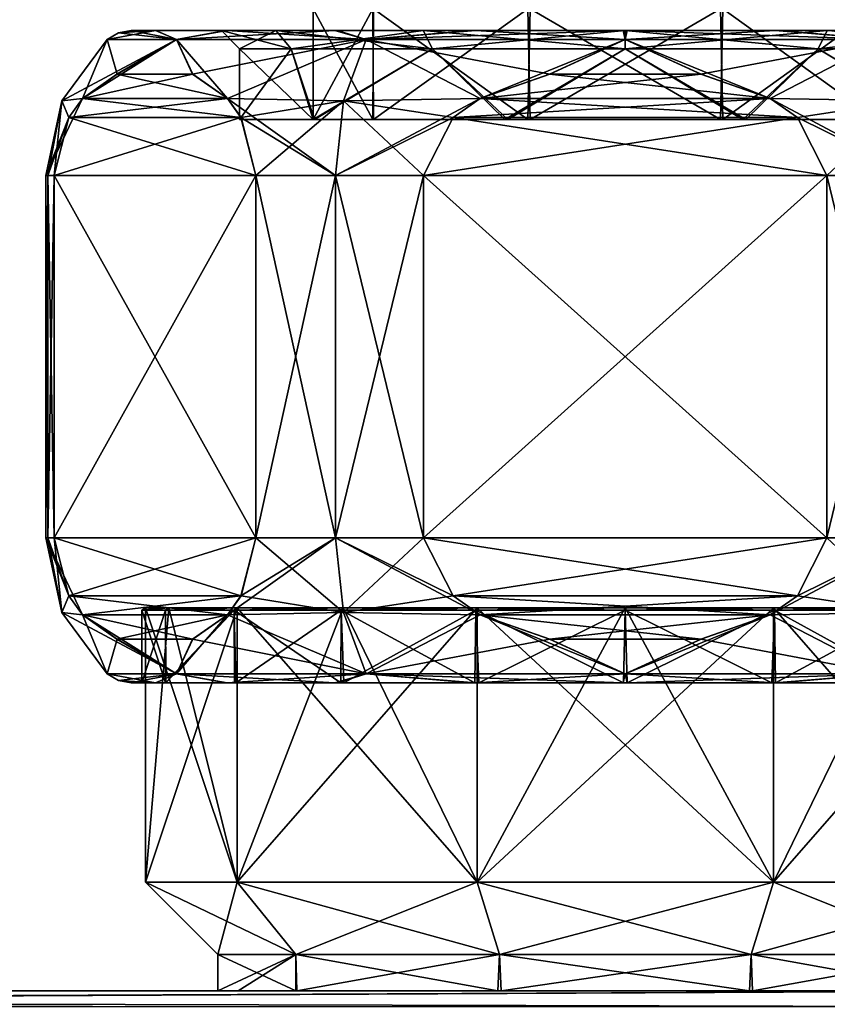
# Model space of a CAD drawing. Header units: metres. Extents: x -106 to 106, y -111 to 81.
# Tile 24 of 29: x 60 to 82, y 21 to 48. Entities that reach past the tile are written whole.
import ezdxf

# ---------------------------------------------------------------- set-up
doc = ezdxf.new("R2010")
doc.units = ezdxf.units.M
doc.layers.add('solid_20_422_013_000', color=7, linetype='CONTINUOUS')

msp = doc.modelspace()

# ---------------------------------------------------------------- linework, layer by layer
at = {"layer": 'solid_20_422_013_000'}
for points in [[(67.876999, 48.099998), (67.876999, 45.045994), (69.524559, 45.045994, 5.069155)], [(69.524559, 48.099998, -5.069155), (69.548401, 45.045994, -5.101607), (67.876999, 45.045994)], [(69.524559, 48.099998, -5.069155), (67.876999, 45.045994), (67.876999, 48.099998)], [(69.548401, 48.099998, 5.101607), (67.876999, 48.099998), (69.524559, 45.045994, 5.069155)], [(69.548401, 48.099998, 5.101607), (69.524559, 45.045994, 5.069155), (73.804993, 45.045994, 8.189097)], [(73.804993, 48.099998, -8.189097), (69.548401, 45.045994, -5.101607), (69.524559, 48.099998, -5.069155)], [(73.872856, 48.099998, 8.211561), (69.548401, 48.099998, 5.101607), (73.804993, 45.045994, 8.189097)], [(73.804993, 48.099998, -8.189097), (73.872856, 45.045994, -8.211561), (69.548401, 45.045994, -5.101607)], [(73.872856, 48.099998, 8.211561), (73.804993, 45.045994, 8.189097), (79.127144, 45.045994, 8.211561)], [(79.127144, 48.099998, -8.211561), (73.872856, 45.045994, -8.211561), (73.804993, 48.099998, -8.189097)], [(79.195007, 48.099998, 8.189097), (73.872856, 48.099998, 8.211561), (79.127144, 45.045994, 8.211561)], [(79.127144, 48.099998, -8.211561), (79.195007, 45.045994, -8.189097), (73.872856, 45.045994, -8.211561)], [(79.195007, 48.099998, 8.189097), (79.127144, 45.045994, 8.211561), (83.451599, 45.045994, 5.101607)], [(83.451599, 48.099998, -5.101607), (79.195007, 45.045994, -8.189097), (79.127144, 48.099998, -8.211561)], [(83.475441, 48.099998, 5.069155), (79.195007, 48.099998, 8.189097), (83.451599, 45.045994, 5.101607)], [(83.451599, 48.099998, -5.101607), (83.475441, 45.045994, -5.069155), (79.195007, 45.045994, -8.189097)], [(63.524918, 47.5, -4.223213), (64.109612, 47.25, -7.153594), (62.19281, 47.25)], [(62.500694, 47.435413), (63.524918, 47.5, -4.223213), (62.19281, 47.25)], [(62.500694, 47.435413), (62.19281, 47.25), (64.109612, 47.25, 7.153594)], [(62.500694, 47.435413), (64.109612, 47.25, 7.153594), (62.854248, 47.5)], [(62.500694, 47.435413), (62.854248, 47.5), (63.524918, 47.5, -4.223213)], [(63.531063, 47.5, 4.24068), (62.854248, 47.5), (64.109612, 47.25, 7.153594)], [(63.531063, 47.5, 4.24068), (63.524918, 47.5, -4.223213), (62.854248, 47.5)], [(63.524918, 47.5, -4.223213), (65.469284, 47.5, -8.030489), (64.109612, 47.25, -7.153594)], [(65.349991, 47.5), (65.469284, 47.5, -8.030489), (63.524918, 47.5, -4.223213)], [(65.349991, 47.5), (63.524918, 47.5, -4.223213), (63.531063, 47.5, 4.24068)], [(65.50631, 47.5, 8.080476), (63.531063, 47.5, 4.24068), (64.109612, 47.25, 7.153594)], [(65.349991, 47.5), (63.531063, 47.5, 4.24068), (65.50631, 47.5, 8.080476)], [(65.50631, 47.5, 8.080476), (64.109612, 47.25, 7.153594), (69.346405, 47.25, 12.390389)], [(68.474464, 47.5, -11.035474), (69.346405, 47.25, -12.390389), (64.109612, 47.25, -7.153594)], [(65.469284, 47.5, -8.030489), (68.474464, 47.5, -11.035474), (64.109612, 47.25, -7.153594)], [(65.349991, 47.5), (66.847229, 47.5, -5.580833), (65.469284, 47.5, -8.030489)], [(66.847054, 47.5, 5.58053), (65.349991, 47.5), (65.50631, 47.5, 8.080476)], [(67.276833, 46.999992, -5.325), (66.847229, 47.5, -5.580833), (65.349991, 47.5)], [(65.849998, 46.999992), (65.349991, 47.5), (66.847054, 47.5, 5.58053)], [(65.849998, 46.999992), (67.276833, 46.999992, -5.325), (65.349991, 47.5)], [(66.847229, 47.5, -5.580833), (68.474464, 47.5, -11.035474), (65.469284, 47.5, -8.030489)], [(68.556381, 47.5, 11.094113), (65.50631, 47.5, 8.080476), (69.346405, 47.25, 12.390389)], [(66.847054, 47.5, 5.58053), (65.50631, 47.5, 8.080476), (68.556381, 47.5, 11.094113)], [(67.276833, 46.999992, 5.325), (65.849998, 46.999992), (66.847054, 47.5, 5.58053)], [(70.919167, 47.5, 9.65277), (66.847054, 47.5, 5.58053), (68.556381, 47.5, 11.094113)], [(67.276833, 46.999992, 5.325), (66.847054, 47.5, 5.58053), (70.919167, 47.5, 9.65277)], [(66.847229, 47.5, -5.580833), (70.919472, 47.5, -9.652946), (68.474464, 47.5, -11.035474)], [(71.175003, 46.999992, -9.22317), (70.919472, 47.5, -9.652946), (66.847229, 47.5, -5.580833)], [(67.276833, 46.999992, -5.325), (71.175003, 46.999992, -9.22317), (66.847229, 47.5, -5.580833)], [(67.276833, 46.999992, 5.325), (70.919167, 47.5, 9.65277), (71.175003, 46.999992, 9.22317)], [(68.474464, 47.5, -11.035474), (72.257446, 47.5, -12.96855), (69.346405, 47.25, -12.390389)], [(70.919472, 47.5, -9.652946), (72.257446, 47.5, -12.96855), (68.474464, 47.5, -11.035474)], [(72.362579, 47.5, 13.002541), (68.556381, 47.5, 11.094113), (69.346405, 47.25, 12.390389)], [(70.919167, 47.5, 9.65277), (68.556381, 47.5, 11.094113), (72.362579, 47.5, 13.002541)], [(72.362579, 47.5, 13.002541), (69.346405, 47.25, 12.390389), (76.5, 47.25, 14.307189)], [(76.446312, 47.5, -13.645567), (76.5, 47.25, -14.307189), (69.346405, 47.25, -12.390389)], [(72.257446, 47.5, -12.96855), (76.446312, 47.5, -13.645567), (69.346405, 47.25, -12.390389)], [(76.5, 47.5, 11.150007), (70.919167, 47.5, 9.65277), (72.362579, 47.5, 13.002541)], [(71.175003, 46.999992, 9.22317), (70.919167, 47.5, 9.65277), (76.5, 47.5, 11.150007)], [(70.919472, 47.5, -9.652946), (76.5, 47.5, -11.150007), (72.257446, 47.5, -12.96855)], [(76.5, 46.999992, -10.65), (76.5, 47.5, -11.150007), (70.919472, 47.5, -9.652946)], [(71.175003, 46.999992, -9.22317), (76.5, 46.999992, -10.65), (70.919472, 47.5, -9.652946)], [(71.175003, 46.999992, 9.22317), (76.5, 47.5, 11.150007), (76.5, 46.999992, 10.65)], [(76.5, 47.5, -11.150007), (76.446312, 47.5, -13.645567), (72.257446, 47.5, -12.96855)], [(76.553688, 47.5, 13.645567), (72.362579, 47.5, 13.002541), (76.5, 47.25, 14.307189)], [(76.5, 47.5, 11.150007), (72.362579, 47.5, 13.002541), (76.553688, 47.5, 13.645567)], [(76.446312, 47.5, -13.645567), (80.637421, 47.5, -13.002541), (76.5, 47.25, -14.307189)], [(76.5, 47.5, -11.150007), (80.637421, 47.5, -13.002541), (76.446312, 47.5, -13.645567)], [(76.553688, 47.5, 13.645567), (76.5, 47.25, 14.307189), (83.653595, 47.25, 12.390389)], [(80.637421, 47.5, -13.002541), (83.653595, 47.25, -12.390389), (76.5, 47.25, -14.307189)], [(76.5, 47.5, -11.150007), (82.080833, 47.5, -9.65277), (80.637421, 47.5, -13.002541)], [(76.5, 47.5, 11.150007), (76.553688, 47.5, 13.645567), (80.742554, 47.5, 12.96855)], [(82.080528, 47.5, 9.652946), (76.5, 47.5, 11.150007), (80.742554, 47.5, 12.96855)], [(81.824997, 46.999992, -9.22317), (82.080833, 47.5, -9.65277), (76.5, 47.5, -11.150007)], [(76.5, 46.999992, -10.65), (81.824997, 46.999992, -9.22317), (76.5, 47.5, -11.150007)], [(76.5, 46.999992, 10.65), (76.5, 47.5, 11.150007), (82.080528, 47.5, 9.652946)], [(76.5, 46.999992, 10.65), (82.080528, 47.5, 9.652946), (81.824997, 46.999992, 9.22317)], [(80.742554, 47.5, 12.96855), (76.553688, 47.5, 13.645567), (83.653595, 47.25, 12.390389)], [(80.637421, 47.5, -13.002541), (84.443619, 47.5, -11.094113), (83.653595, 47.25, -12.390389)], [(82.080833, 47.5, -9.65277), (84.443619, 47.5, -11.094113), (80.637421, 47.5, -13.002541)], [(84.525536, 47.5, 11.035474), (80.742554, 47.5, 12.96855), (83.653595, 47.25, 12.390389)], [(82.080528, 47.5, 9.652946), (80.742554, 47.5, 12.96855), (84.525536, 47.5, 11.035474)], [(81.824997, 46.999992, -9.22317), (85.723167, 46.999992, -5.325), (82.080833, 47.5, -9.65277)], [(81.824997, 46.999992, 9.22317), (82.080528, 47.5, 9.652946), (86.152771, 47.5, 5.580833)], [(81.824997, 46.999992, 9.22317), (86.152771, 47.5, 5.580833), (85.723167, 46.999992, 5.325)], [(86.152771, 47.5, 5.580833), (82.080528, 47.5, 9.652946), (84.525536, 47.5, 11.035474)], [(62.19281, 47.25), (60.94281, 45.55719), (61.507908, 45.626957, 4.032935)], [(64.109612, 47.25, -7.153594), (60.94281, 45.55719), (62.19281, 47.25)], [(61.507641, 45.626617, -4.032474), (60.94281, 45.55719), (64.109612, 47.25, -7.153594)], [(62.462566, 46.295544, -5.686451), (61.507641, 45.626617, -4.032474), (64.109612, 47.25, -7.153594)], [(62.19281, 47.25), (61.507908, 45.626957, 4.032935), (62.467758, 46.297668, 5.695444)], [(64.109612, 47.25, 7.153594), (62.19281, 47.25), (62.467758, 46.297668, 5.695444)], [(62.462566, 46.295544, -5.686451), (64.109612, 47.25, -7.153594), (64.551483, 46.297668, -9.304556)], [(64.109612, 47.25, 7.153594), (62.467758, 46.297668, 5.695444), (64.556671, 46.295544, 9.313548)], [(64.109612, 47.25, 7.153594), (64.556671, 46.295544, 9.313548), (65.511597, 45.626617, 10.967526)], [(69.346405, 47.25, 12.390389), (64.109612, 47.25, 7.153594), (65.511597, 45.626617, 10.967526)], [(64.109612, 47.25, -7.153594), (69.346405, 47.25, -12.390389), (64.551483, 46.297668, -9.304556)], [(69.346405, 47.25, -12.390389), (65.51133, 45.626957, -10.967065), (64.551483, 46.297668, -9.304556)], [(69.346405, 47.25, -12.390389), (68.720085, 45.55719, -13.47216), (65.51133, 45.626957, -10.967065)], [(68.722725, 45.55719, 13.473682), (69.346405, 47.25, 12.390389), (65.511597, 45.626617, 10.967526)], [(69.346405, 47.25, -12.390389), (72.496048, 45.626617, -15), (68.720085, 45.55719, -13.47216)], [(68.722725, 45.55719, 13.473682), (72.496574, 45.626957, 15), (69.346405, 47.25, 12.390389)], [(74.416275, 46.297668, 15), (76.5, 47.25, 14.307189), (69.346405, 47.25, 12.390389)], [(72.496574, 45.626957, 15), (74.416275, 46.297668, 15), (69.346405, 47.25, 12.390389)], [(69.346405, 47.25, -12.390389), (76.5, 47.25, -14.307189), (72.496048, 45.626617, -15)], [(76.5, 47.25, -14.307189), (74.405891, 46.295544, -15), (72.496048, 45.626617, -15)], [(76.5, 47.25, -14.307189), (78.583725, 46.297668, -15), (74.405891, 46.295544, -15)], [(74.416275, 46.297668, 15), (78.594109, 46.295544, 15), (76.5, 47.25, 14.307189)], [(80.503952, 45.626617, 15), (83.653595, 47.25, 12.390389), (76.5, 47.25, 14.307189)], [(78.594109, 46.295544, 15), (80.503952, 45.626617, 15), (76.5, 47.25, 14.307189)], [(76.5, 47.25, -14.307189), (83.653595, 47.25, -12.390389), (78.583725, 46.297668, -15)], [(83.653595, 47.25, -12.390389), (80.503426, 45.626957, -15), (78.583725, 46.297668, -15)], [(83.653595, 47.25, -12.390389), (84.277275, 45.55719, -13.473682), (80.503426, 45.626957, -15)], [(80.503952, 45.626617, 15), (84.279915, 45.55719, 13.47216), (83.653595, 47.25, 12.390389)], [(67.88485, 45.045994, -6.260756), (67.276833, 46.999992, -5.325), (65.849998, 46.999992)], [(67.88485, 45.045994, -6.260756), (65.849998, 46.999992), (65.849998, 45.045994)], [(67.276833, 46.999992, 5.325), (65.849998, 45.045994), (65.849998, 46.999992)], [(67.276833, 46.999992, 5.325), (67.914291, 45.045994, 6.300836), (65.849998, 45.045994)], [(67.88485, 45.045994, -6.260756), (71.175003, 46.999992, -9.22317), (67.276833, 46.999992, -5.325)], [(67.276833, 46.999992, 5.325), (71.175003, 46.999992, 9.22317), (67.914291, 45.045994, 6.300836)], [(67.88485, 45.045994, -6.260756), (73.171486, 45.045994, -10.1141), (71.175003, 46.999992, -9.22317)], [(71.175003, 46.999992, 9.22317), (73.255295, 45.045994, 10.141846), (67.914291, 45.045994, 6.300836)], [(73.171486, 45.045994, -10.1141), (76.5, 46.999992, -10.65), (71.175003, 46.999992, -9.22317)], [(71.175003, 46.999992, 9.22317), (76.5, 46.999992, 10.65), (73.255295, 45.045994, 10.141846)], [(73.171486, 45.045994, -10.1141), (79.744705, 45.045994, -10.141846), (76.5, 46.999992, -10.65)], [(76.5, 46.999992, 10.65), (79.828514, 45.045994, 10.1141), (73.255295, 45.045994, 10.141846)], [(79.744705, 45.045994, -10.141846), (81.824997, 46.999992, -9.22317), (76.5, 46.999992, -10.65)], [(76.5, 46.999992, 10.65), (81.824997, 46.999992, 9.22317), (79.828514, 45.045994, 10.1141)], [(79.744705, 45.045994, -10.141846), (85.085709, 45.045994, -6.300836), (81.824997, 46.999992, -9.22317)], [(81.824997, 46.999992, 9.22317), (85.11515, 45.045994, 6.260756), (79.828514, 45.045994, 10.1141)], [(85.085709, 45.045994, -6.300836), (85.723167, 46.999992, -5.325), (81.824997, 46.999992, -9.22317)], [(81.824997, 46.999992, 9.22317), (85.723167, 46.999992, 5.325), (85.11515, 45.045994, 6.260756)], [(62.462566, 46.295544, -5.686451), (65.51133, 45.626957, -10.967065), (61.507641, 45.626617, -4.032474)], [(64.556671, 46.295544, 9.313548), (62.467758, 46.297668, 5.695444), (61.507908, 45.626957, 4.032935)], [(65.511597, 45.626617, 10.967526), (64.556671, 46.295544, 9.313548), (61.507908, 45.626957, 4.032935)], [(62.462566, 46.295544, -5.686451), (64.551483, 46.297668, -9.304556), (65.51133, 45.626957, -10.967065)], [(80.503426, 45.626957, -15), (72.496048, 45.626617, -15), (74.405891, 46.295544, -15)], [(72.496574, 45.626957, 15), (78.594109, 46.295544, 15), (74.416275, 46.297668, 15)], [(72.496574, 45.626957, 15), (80.503952, 45.626617, 15), (78.594109, 46.295544, 15)], [(80.503426, 45.626957, -15), (74.405891, 46.295544, -15), (78.583725, 46.297668, -15)], [(61.507641, 45.626617, -4.032474), (60.5, 43.5), (60.94281, 45.55719)], [(61.131996, 45.104092, -3.381835), (60.5, 43.5), (61.507641, 45.626617, -4.032474)], [(60.94281, 45.55719), (60.5, 43.5), (60.556534, 43.5, 1.343836)], [(60.94281, 45.55719), (60.556534, 43.5, 1.343836), (60.725739, 43.5, 2.678175)], [(60.94281, 45.55719), (60.725739, 43.5, 2.678175), (61.131111, 45.102512, 3.380302)], [(60.94281, 45.55719), (61.131111, 45.102512, 3.380302), (61.507908, 45.626957, 4.032935)], [(65.887245, 45.104092, 11.618165), (61.507908, 45.626957, 4.032935), (61.131111, 45.102512, 3.380302)], [(61.131996, 45.104092, -3.381835), (65.51133, 45.626957, -10.967065), (65.88813, 45.102512, -11.619699)], [(61.131996, 45.104092, -3.381835), (61.507641, 45.626617, -4.032474), (65.51133, 45.626957, -10.967065)], [(65.887245, 45.104092, 11.618165), (65.511597, 45.626617, 10.967526), (61.507908, 45.626957, 4.032935)], [(65.88813, 45.102512, -11.619699), (65.51133, 45.626957, -10.967065), (68.720085, 45.55719, -13.47216)], [(68.5, 43.5, 13.856406), (65.511597, 45.626617, 10.967526), (65.887245, 45.104092, 11.618165)], [(68.722725, 45.55719, 13.473682), (65.511597, 45.626617, 10.967526), (68.5, 43.5, 13.856406)], [(65.88813, 45.102512, -11.619699), (68.720085, 45.55719, -13.47216), (66.293503, 43.5, -12.321825)], [(68.720085, 45.55719, -13.47216), (68.5, 43.5, -13.856406), (66.293503, 43.5, -12.321825)], [(72.496048, 45.626617, -15), (71.744751, 45.104092, -15), (68.5, 43.5, -13.856406)], [(68.720085, 45.55719, -13.47216), (72.496048, 45.626617, -15), (68.5, 43.5, -13.856406)], [(68.722725, 45.55719, 13.473682), (68.5, 43.5, 13.856406), (70.932236, 43.5, 15)], [(71.742981, 45.102512, 15), (72.496574, 45.626957, 15), (68.722725, 45.55719, 13.473682)], [(71.742981, 45.102512, 15), (68.722725, 45.55719, 13.473682), (70.932236, 43.5, 15)], [(81.255249, 45.104092, 15), (72.496574, 45.626957, 15), (71.742981, 45.102512, 15)], [(80.503426, 45.626957, -15), (71.744751, 45.104092, -15), (72.496048, 45.626617, -15)], [(81.257019, 45.102512, -15), (71.744751, 45.104092, -15), (80.503426, 45.626957, -15)], [(81.255249, 45.104092, 15), (80.503952, 45.626617, 15), (72.496574, 45.626957, 15)], [(81.257019, 45.102512, -15), (80.503426, 45.626957, -15), (84.277275, 45.55719, -13.473682)], [(84.5, 43.5, 13.856406), (84.279915, 45.55719, 13.47216), (80.503952, 45.626617, 15)], [(81.255249, 45.104092, 15), (84.5, 43.5, 13.856406), (80.503952, 45.626617, 15)], [(81.257019, 45.102512, -15), (84.277275, 45.55719, -13.473682), (82.067764, 43.5, -15)], [(84.5, 43.5, -13.856406), (82.067764, 43.5, -15), (84.277275, 45.55719, -13.473682)], [(61.131996, 45.104092, -3.381835), (60.556534, 43.5, -1.343836), (60.5, 43.5)], [(61.131996, 45.104092, -3.381835), (60.725739, 43.5, -2.678175), (60.556534, 43.5, -1.343836)], [(65.887245, 45.104092, 11.618165), (61.131111, 45.102512, 3.380302), (60.725739, 43.5, 2.678175)], [(66.293503, 43.5, 12.321825), (65.887245, 45.104092, 11.618165), (60.725739, 43.5, 2.678175)], [(61.131996, 45.104092, -3.381835), (66.293503, 43.5, -12.321825), (60.725739, 43.5, -2.678175)], [(61.131996, 45.104092, -3.381835), (65.88813, 45.102512, -11.619699), (66.293503, 43.5, -12.321825)], [(69.548401, 45.045994, -5.101607), (67.88485, 45.045994, -6.260756), (65.849998, 45.045994)], [(67.876999, 45.045994), (65.849998, 45.045994), (67.914291, 45.045994, 6.300836)], [(69.548401, 45.045994, -5.101607), (65.849998, 45.045994), (67.876999, 45.045994)], [(68.5, 43.5, 13.856406), (65.887245, 45.104092, 11.618165), (66.293503, 43.5, 12.321825)], [(69.524559, 45.045994, 5.069155), (67.876999, 45.045994), (67.914291, 45.045994, 6.300836)], [(73.872856, 45.045994, -8.211561), (73.171486, 45.045994, -10.1141), (67.88485, 45.045994, -6.260756)], [(69.548401, 45.045994, -5.101607), (73.872856, 45.045994, -8.211561), (67.88485, 45.045994, -6.260756)], [(73.804993, 45.045994, 8.189097), (67.914291, 45.045994, 6.300836), (73.255295, 45.045994, 10.141846)], [(73.804993, 45.045994, 8.189097), (69.524559, 45.045994, 5.069155), (67.914291, 45.045994, 6.300836)], [(71.744751, 45.104092, -15), (70.932236, 43.5, -15), (68.5, 43.5, -13.856406)], [(81.255249, 45.104092, 15), (71.742981, 45.102512, 15), (70.932236, 43.5, 15)], [(81.255249, 45.104092, 15), (70.932236, 43.5, 15), (82.067764, 43.5, 15)], [(82.067764, 43.5, -15), (70.932236, 43.5, -15), (71.744751, 45.104092, -15)], [(81.257019, 45.102512, -15), (82.067764, 43.5, -15), (71.744751, 45.104092, -15)], [(73.872856, 45.045994, -8.211561), (79.744705, 45.045994, -10.141846), (73.171486, 45.045994, -10.1141)], [(79.127144, 45.045994, 8.211561), (73.255295, 45.045994, 10.141846), (79.828514, 45.045994, 10.1141)], [(79.127144, 45.045994, 8.211561), (73.804993, 45.045994, 8.189097), (73.255295, 45.045994, 10.141846)], [(73.872856, 45.045994, -8.211561), (79.195007, 45.045994, -8.189097), (79.744705, 45.045994, -10.141846)], [(79.127144, 45.045994, 8.211561), (79.828514, 45.045994, 10.1141), (85.11515, 45.045994, 6.260756)], [(83.451599, 45.045994, 5.101607), (79.127144, 45.045994, 8.211561), (85.11515, 45.045994, 6.260756)], [(79.195007, 45.045994, -8.189097), (85.085709, 45.045994, -6.300836), (79.744705, 45.045994, -10.141846)], [(79.195007, 45.045994, -8.189097), (83.475441, 45.045994, -5.069155), (85.085709, 45.045994, -6.300836)], [(81.255249, 45.104092, 15), (82.067764, 43.5, 15), (84.5, 43.5, 13.856406)], [(60.5, 43.5), (60.5, 33.5), (60.556534, 33.5, 1.343836)], [(60.556534, 43.5, -1.343836), (60.5, 33.5), (60.5, 43.5)], [(60.556534, 43.5, -1.343836), (60.556534, 33.5, -1.343836), (60.5, 33.5)], [(60.5, 43.5), (60.556534, 33.5, 1.343836), (60.556534, 43.5, 1.343836)], [(60.556534, 43.5, 1.343836), (60.556534, 33.5, 1.343836), (60.725739, 33.5, 2.678175)], [(60.556534, 43.5, 1.343836), (60.725739, 33.5, 2.678175), (60.725739, 43.5, 2.678175)], [(60.725739, 43.5, -2.678175), (60.725739, 33.5, -2.678175), (60.556534, 33.5, -1.343836)], [(60.556534, 43.5, -1.343836), (60.725739, 43.5, -2.678175), (60.556534, 33.5, -1.343836)], [(66.293503, 43.5, 12.321825), (60.725739, 33.5, 2.678175), (66.293503, 33.5, 12.321825)], [(66.293503, 43.5, 12.321825), (60.725739, 43.5, 2.678175), (60.725739, 33.5, 2.678175)], [(66.293503, 33.5, -12.321825), (60.725739, 33.5, -2.678175), (60.725739, 43.5, -2.678175)], [(66.293503, 33.5, -12.321825), (60.725739, 43.5, -2.678175), (66.293503, 43.5, -12.321825)], [(66.293503, 43.5, 12.321825), (66.293503, 33.5, 12.321825), (68.5, 33.5, 13.856406)], [(68.5, 43.5, 13.856406), (66.293503, 43.5, 12.321825), (68.5, 33.5, 13.856406)], [(66.293503, 33.5, -12.321825), (66.293503, 43.5, -12.321825), (68.5, 43.5, -13.856406)], [(68.5, 33.5, -13.856406), (66.293503, 33.5, -12.321825), (68.5, 43.5, -13.856406)], [(68.5, 43.5, 13.856406), (68.5, 33.5, 13.856406), (70.932236, 33.5, 15)], [(70.932236, 43.5, 15), (68.5, 43.5, 13.856406), (70.932236, 33.5, 15)], [(68.5, 33.5, -13.856406), (68.5, 43.5, -13.856406), (70.932236, 43.5, -15)], [(68.5, 33.5, -13.856406), (70.932236, 43.5, -15), (70.932236, 33.5, -15)], [(82.067764, 43.5, 15), (70.932236, 33.5, 15), (82.067764, 33.5, 15)], [(82.067764, 43.5, 15), (70.932236, 43.5, 15), (70.932236, 33.5, 15)], [(82.067764, 33.5, -15), (70.932236, 43.5, -15), (82.067764, 43.5, -15)], [(82.067764, 33.5, -15), (70.932236, 33.5, -15), (70.932236, 43.5, -15)], [(82.067764, 43.5, 15), (82.067764, 33.5, 15), (84.5, 33.5, 13.856406)], [(82.067764, 43.5, 15), (84.5, 33.5, 13.856406), (84.5, 43.5, 13.856406)], [(82.067764, 33.5, -15), (82.067764, 43.5, -15), (84.5, 43.5, -13.856406)], [(82.067764, 33.5, -15), (84.5, 43.5, -13.856406), (84.5, 33.5, -13.856406)], [(60.5, 33.5), (60.94281, 31.44281), (61.507641, 31.373383, 4.032474)], [(60.556534, 33.5, -1.343836), (60.94281, 31.44281), (60.5, 33.5)], [(60.5, 33.5), (61.507641, 31.373383, 4.032474), (61.131996, 31.895908, 3.381835)], [(60.556534, 33.5, 1.343836), (60.5, 33.5), (61.131996, 31.895908, 3.381835)], [(60.725739, 33.5, -2.678175), (60.94281, 31.44281), (60.556534, 33.5, -1.343836)], [(60.725739, 33.5, 2.678175), (60.556534, 33.5, 1.343836), (61.131996, 31.895908, 3.381835)], [(60.725739, 33.5, 2.678175), (61.131996, 31.895908, 3.381835), (66.293503, 33.5, 12.321825)], [(61.131111, 31.89749, -3.380302), (60.94281, 31.44281), (60.725739, 33.5, -2.678175)], [(65.887245, 31.895908, -11.618165), (61.131111, 31.89749, -3.380302), (60.725739, 33.5, -2.678175)], [(66.293503, 33.5, -12.321825), (65.887245, 31.895908, -11.618165), (60.725739, 33.5, -2.678175)], [(61.131996, 31.895908, 3.381835), (65.88813, 31.89749, 11.619699), (66.293503, 33.5, 12.321825)], [(68.5, 33.5, -13.856406), (65.511597, 31.373383, -10.967526), (65.887245, 31.895908, -11.618165)], [(68.5, 33.5, -13.856406), (68.722725, 31.44281, -13.473681), (65.511597, 31.373383, -10.967526)], [(68.5, 33.5, -13.856406), (65.887245, 31.895908, -11.618165), (66.293503, 33.5, -12.321825)], [(65.88813, 31.89749, 11.619699), (68.720085, 31.44281, 13.47216), (66.293503, 33.5, 12.321825)], [(68.720085, 31.44281, 13.47216), (68.5, 33.5, 13.856406), (66.293503, 33.5, 12.321825)], [(71.744751, 31.895908, 15), (70.932236, 33.5, 15), (68.5, 33.5, 13.856406)], [(72.496048, 31.373383, 15), (71.744751, 31.895908, 15), (68.5, 33.5, 13.856406)], [(68.720085, 31.44281, 13.47216), (72.496048, 31.373383, 15), (68.5, 33.5, 13.856406)], [(68.5, 33.5, -13.856406), (70.932236, 33.5, -15), (68.722725, 31.44281, -13.473681)], [(70.932236, 33.5, -15), (71.742981, 31.89749, -15), (68.722725, 31.44281, -13.473681)], [(82.067764, 33.5, 15), (70.932236, 33.5, 15), (71.744751, 31.895908, 15)], [(81.255249, 31.895908, -15), (71.742981, 31.89749, -15), (70.932236, 33.5, -15)], [(81.255249, 31.895908, -15), (70.932236, 33.5, -15), (82.067764, 33.5, -15)], [(81.257019, 31.89749, 15), (82.067764, 33.5, 15), (71.744751, 31.895908, 15)], [(84.5, 33.5, -13.856406), (84.279915, 31.44281, -13.47216), (80.503952, 31.373383, -15)], [(81.255249, 31.895908, -15), (84.5, 33.5, -13.856406), (80.503952, 31.373383, -15)], [(81.255249, 31.895908, -15), (82.067764, 33.5, -15), (84.5, 33.5, -13.856406)], [(81.257019, 31.89749, 15), (84.277275, 31.44281, 13.473681), (82.067764, 33.5, 15)], [(84.5, 33.5, 13.856406), (82.067764, 33.5, 15), (84.277275, 31.44281, 13.473681)], [(61.507908, 31.373045, -4.032935), (60.94281, 31.44281), (61.131111, 31.89749, -3.380302)], [(65.887245, 31.895908, -11.618165), (61.507908, 31.373045, -4.032935), (61.131111, 31.89749, -3.380302)], [(61.131996, 31.895908, 3.381835), (65.51133, 31.373045, 10.967065), (65.88813, 31.89749, 11.619699)], [(61.131996, 31.895908, 3.381835), (61.507641, 31.373383, 4.032474), (65.51133, 31.373045, 10.967065)], [(65.887245, 31.895908, -11.618165), (65.511597, 31.373383, -10.967526), (61.507908, 31.373045, -4.032935)], [(65.88813, 31.89749, 11.619699), (65.51133, 31.373045, 10.967065), (68.720085, 31.44281, 13.47216)], [(71.742981, 31.89749, -15), (72.496574, 31.373045, -15), (68.722725, 31.44281, -13.473681)], [(81.255249, 31.895908, -15), (72.496574, 31.373045, -15), (71.742981, 31.89749, -15)], [(81.257019, 31.89749, 15), (71.744751, 31.895908, 15), (80.503426, 31.373045, 15)], [(80.503426, 31.373045, 15), (71.744751, 31.895908, 15), (72.496048, 31.373383, 15)], [(81.255249, 31.895908, -15), (80.503952, 31.373383, -15), (72.496574, 31.373045, -15)], [(81.257019, 31.89749, 15), (80.503426, 31.373045, 15), (84.277275, 31.44281, 13.473681)], [(63.150002, 31.5), (63.25, 31.570021), (63.898502, 31.570021, 4.094475)], [(63.803394, 31.5, -4.125377), (63.25, 31.570021), (63.150002, 31.5)], [(63.803394, 31.5, 4.125377), (63.150002, 31.5), (63.898502, 31.570021, 4.094475)], [(65.780525, 31.570021, -7.788155), (65.780525, 24, -7.788155), (63.25, 24)], [(63.25, 31.570021), (63.25, 24), (65.780525, 24, 7.788155)], [(63.898502, 31.570021, -4.094475), (63.25, 24), (63.25, 31.570021)], [(65.780525, 31.570021, -7.788155), (63.25, 24), (63.898502, 31.570021, -4.094475)], [(63.898502, 31.570021, 4.094475), (63.25, 31.570021), (65.780525, 24, 7.788155)], [(63.803394, 31.5, -4.125377), (63.898502, 31.570021, -4.094475), (63.25, 31.570021)], [(63.803394, 31.5, 4.125377), (63.898502, 31.570021, 4.094475), (65.780525, 31.570021, 7.788155)], [(65.699623, 31.5, 7.846933), (63.803394, 31.5, 4.125377), (65.780525, 31.570021, 7.788155)], [(63.803394, 31.5, -4.125377), (65.699623, 31.5, -7.846933), (63.898502, 31.570021, -4.094475)], [(65.780525, 31.570021, 7.788155), (63.898502, 31.570021, 4.094475), (65.780525, 24, 7.788155)], [(65.699623, 31.5, -7.846933), (65.780525, 31.570021, -7.788155), (63.898502, 31.570021, -4.094475)], [(65.699623, 31.5, 7.846933), (65.780525, 31.570021, 7.788155), (68.711845, 31.570021, 10.719475)], [(68.653069, 31.5, 10.800377), (65.699623, 31.5, 7.846933), (68.711845, 31.570021, 10.719475)], [(65.699623, 31.5, -7.846933), (68.653069, 31.5, -10.800377), (65.780525, 31.570021, -7.788155)], [(72.405525, 31.570021, -12.601499), (72.405525, 24, -12.601499), (65.780525, 24, -7.788155)], [(68.711845, 31.570021, -10.719475), (65.780525, 24, -7.788155), (65.780525, 31.570021, -7.788155)], [(72.405525, 31.570021, -12.601499), (65.780525, 24, -7.788155), (68.711845, 31.570021, -10.719475)], [(65.780525, 31.570021, 7.788155), (65.780525, 24, 7.788155), (72.405525, 24, 12.601499)], [(68.711845, 31.570021, 10.719475), (65.780525, 31.570021, 7.788155), (72.405525, 24, 12.601499)], [(68.653069, 31.5, -10.800377), (68.711845, 31.570021, -10.719475), (65.780525, 31.570021, -7.788155)], [(68.653069, 31.5, 10.800377), (68.711845, 31.570021, 10.719475), (72.405525, 31.570021, 12.601499)], [(72.374626, 31.5, 12.696605), (68.653069, 31.5, 10.800377), (72.405525, 31.570021, 12.601499)], [(68.653069, 31.5, -10.800377), (72.374626, 31.5, -12.696605), (68.711845, 31.570021, -10.719475)], [(72.405525, 31.570021, 12.601499), (68.711845, 31.570021, 10.719475), (72.405525, 24, 12.601499)], [(72.374626, 31.5, -12.696605), (72.405525, 31.570021, -12.601499), (68.711845, 31.570021, -10.719475)], [(72.374626, 31.5, 12.696605), (72.405525, 31.570021, 12.601499), (76.5, 31.570021, 13.25)], [(76.5, 31.5, 13.35), (72.374626, 31.5, 12.696605), (76.5, 31.570021, 13.25)], [(72.374626, 31.5, -12.696605), (76.5, 31.5, -13.35), (72.405525, 31.570021, -12.601499)], [(80.594475, 31.570021, -12.601499), (80.594475, 24, -12.601499), (72.405525, 24, -12.601499)], [(76.5, 31.570021, -13.25), (72.405525, 24, -12.601499), (72.405525, 31.570021, -12.601499)], [(80.594475, 31.570021, -12.601499), (72.405525, 24, -12.601499), (76.5, 31.570021, -13.25)], [(72.405525, 31.570021, 12.601499), (72.405525, 24, 12.601499), (80.594475, 24, 12.601499)], [(76.5, 31.570021, 13.25), (72.405525, 31.570021, 12.601499), (80.594475, 24, 12.601499)], [(76.5, 31.5, -13.35), (76.5, 31.570021, -13.25), (72.405525, 31.570021, -12.601499)], [(80.594475, 31.570021, 12.601499), (76.5, 31.570021, 13.25), (80.594475, 24, 12.601499)], [(76.5, 31.5, 13.35), (76.5, 31.570021, 13.25), (80.594475, 31.570021, 12.601499)], [(80.625374, 31.5, 12.696605), (76.5, 31.5, 13.35), (80.594475, 31.570021, 12.601499)], [(80.625374, 31.5, -12.696605), (80.594475, 31.570021, -12.601499), (76.5, 31.570021, -13.25)], [(76.5, 31.5, -13.35), (80.625374, 31.5, -12.696605), (76.5, 31.570021, -13.25)], [(87.219475, 31.570021, -7.788155), (87.219475, 24, -7.788155), (80.594475, 24, -12.601499)], [(84.288155, 31.570021, -10.719475), (80.594475, 24, -12.601499), (80.594475, 31.570021, -12.601499)], [(87.219475, 31.570021, -7.788155), (80.594475, 24, -12.601499), (84.288155, 31.570021, -10.719475)], [(80.594475, 31.570021, 12.601499), (80.594475, 24, 12.601499), (87.219475, 24, 7.788155)], [(84.288155, 31.570021, 10.719475), (80.594475, 31.570021, 12.601499), (87.219475, 24, 7.788155)], [(80.625374, 31.5, 12.696605), (80.594475, 31.570021, 12.601499), (84.288155, 31.570021, 10.719475)], [(84.346931, 31.5, -10.800377), (84.288155, 31.570021, -10.719475), (80.594475, 31.570021, -12.601499)], [(80.625374, 31.5, -12.696605), (84.346931, 31.5, -10.800377), (80.594475, 31.570021, -12.601499)], [(84.346931, 31.5, 10.800377), (80.625374, 31.5, 12.696605), (84.288155, 31.570021, 10.719475)], [(60.94281, 31.44281), (62.19281, 29.75), (64.109612, 29.75, 7.153594)], [(61.507908, 31.373045, -4.032935), (62.19281, 29.75), (60.94281, 31.44281)], [(61.507641, 31.373383, 4.032474), (60.94281, 31.44281), (64.109612, 29.75, 7.153594)], [(62.462566, 30.704454, 5.686451), (61.507641, 31.373383, 4.032474), (64.109612, 29.75, 7.153594)], [(62.462566, 30.704454, 5.686451), (65.51133, 31.373045, 10.967065), (61.507641, 31.373383, 4.032474)], [(65.511597, 31.373383, -10.967526), (64.556671, 30.704454, -9.313548), (61.507908, 31.373045, -4.032935)], [(62.467758, 30.702332, -5.695444), (62.19281, 29.75), (61.507908, 31.373045, -4.032935)], [(64.556671, 30.704454, -9.313548), (62.467758, 30.702332, -5.695444), (61.507908, 31.373045, -4.032935)], [(62.462566, 30.704454, 5.686451), (64.551483, 30.702332, 9.304556), (65.51133, 31.373045, 10.967065)], [(63.150002, 29.5), (63.150002, 31.5), (63.803394, 31.5, 4.125377)], [(63.806133, 29.5, -4.131681), (63.803394, 31.5, -4.125377), (63.150002, 31.5)], [(63.150002, 29.5), (63.806133, 29.5, -4.131681), (63.150002, 31.5)], [(63.812145, 29.5, 4.148769), (63.150002, 29.5), (63.803394, 31.5, 4.125377)], [(63.812145, 29.5, 4.148769), (63.803394, 31.5, 4.125377), (65.699623, 31.5, 7.846933)], [(63.806133, 29.5, -4.131681), (65.699623, 31.5, -7.846933), (63.803394, 31.5, -4.125377)], [(63.806133, 29.5, -4.131681), (65.708351, 29.5, -7.85644), (65.699623, 31.5, -7.846933)], [(65.744583, 29.5, 7.905343), (63.812145, 29.5, 4.148769), (65.699623, 31.5, 7.846933)], [(65.511597, 31.373383, -10.967526), (69.346405, 29.75, -12.390389), (64.109612, 29.75, -7.153594)], [(65.511597, 31.373383, -10.967526), (64.109612, 29.75, -7.153594), (64.556671, 30.704454, -9.313548)], [(64.551483, 30.702332, 9.304556), (69.346405, 29.75, 12.390389), (65.51133, 31.373045, 10.967065)], [(65.51133, 31.373045, 10.967065), (69.346405, 29.75, 12.390389), (68.720085, 31.44281, 13.47216)], [(68.722725, 31.44281, -13.473681), (69.346405, 29.75, -12.390389), (65.511597, 31.373383, -10.967526)], [(65.744583, 29.5, 7.905343), (65.699623, 31.5, 7.846933), (68.653069, 31.5, 10.800377)], [(68.648399, 29.5, -10.796296), (68.653069, 31.5, -10.800377), (65.699623, 31.5, -7.846933)], [(65.708351, 29.5, -7.85644), (68.648399, 29.5, -10.796296), (65.699623, 31.5, -7.846933)], [(68.728546, 29.5, 10.853664), (65.744583, 29.5, 7.905343), (68.653069, 31.5, 10.800377)], [(68.648399, 29.5, -10.796296), (72.349396, 29.5, -12.687476), (68.653069, 31.5, -10.800377)], [(68.728546, 29.5, 10.853664), (68.653069, 31.5, 10.800377), (72.374626, 31.5, 12.696605)], [(72.349396, 29.5, -12.687476), (72.374626, 31.5, -12.696605), (68.653069, 31.5, -10.800377)], [(68.720085, 31.44281, 13.47216), (69.346405, 29.75, 12.390389), (72.496048, 31.373383, 15)], [(68.722725, 31.44281, -13.473681), (72.496574, 31.373045, -15), (69.346405, 29.75, -12.390389)], [(72.452255, 29.5, 12.72073), (68.728546, 29.5, 10.853664), (72.374626, 31.5, 12.696605)], [(72.496048, 31.373383, 15), (69.346405, 29.75, 12.390389), (76.5, 29.75, 14.307189)], [(72.496574, 31.373045, -15), (74.416275, 30.702332, -15), (69.346405, 29.75, -12.390389)], [(72.349396, 29.5, -12.687476), (76.447479, 29.5, -13.349819), (72.374626, 31.5, -12.696605)], [(72.452255, 29.5, 12.72073), (72.374626, 31.5, 12.696605), (76.5, 31.5, 13.35)], [(76.447479, 29.5, -13.349819), (76.5, 31.5, -13.35), (72.374626, 31.5, -12.696605)], [(76.552521, 29.5, 13.349819), (72.452255, 29.5, 12.72073), (76.5, 31.5, 13.35)], [(74.405891, 30.704454, 15), (72.496048, 31.373383, 15), (76.5, 29.75, 14.307189)], [(80.503426, 31.373045, 15), (72.496048, 31.373383, 15), (74.405891, 30.704454, 15)], [(72.496574, 31.373045, -15), (80.503952, 31.373383, -15), (78.594109, 30.704454, -15)], [(72.496574, 31.373045, -15), (78.594109, 30.704454, -15), (74.416275, 30.702332, -15)], [(80.503426, 31.373045, 15), (74.405891, 30.704454, 15), (78.583725, 30.702332, 15)], [(76.447479, 29.5, -13.349819), (80.547745, 29.5, -12.72073), (76.5, 31.5, -13.35)], [(76.552521, 29.5, 13.349819), (76.5, 31.5, 13.35), (80.625374, 31.5, 12.696605)], [(80.547745, 29.5, -12.72073), (80.625374, 31.5, -12.696605), (76.5, 31.5, -13.35)], [(80.503952, 31.373383, -15), (83.653595, 29.75, -12.390389), (76.5, 29.75, -14.307189)], [(78.594109, 30.704454, -15), (80.503952, 31.373383, -15), (76.5, 29.75, -14.307189)], [(80.650604, 29.5, 12.687476), (76.552521, 29.5, 13.349819), (80.625374, 31.5, 12.696605)], [(80.503426, 31.373045, 15), (78.583725, 30.702332, 15), (83.653595, 29.75, 12.390389)], [(84.277275, 31.44281, 13.473681), (80.503426, 31.373045, 15), (83.653595, 29.75, 12.390389)], [(80.503952, 31.373383, -15), (84.279915, 31.44281, -13.47216), (83.653595, 29.75, -12.390389)], [(80.547745, 29.5, -12.72073), (84.271454, 29.5, -10.853664), (80.625374, 31.5, -12.696605)], [(80.650604, 29.5, 12.687476), (80.625374, 31.5, 12.696605), (84.346931, 31.5, 10.800377)], [(84.271454, 29.5, -10.853664), (84.346931, 31.5, -10.800377), (80.625374, 31.5, -12.696605)], [(84.351601, 29.5, 10.796296), (80.650604, 29.5, 12.687476), (84.346931, 31.5, 10.800377)], [(62.467758, 30.702332, -5.695444), (64.109612, 29.75, -7.153594), (62.19281, 29.75)], [(62.462566, 30.704454, 5.686451), (64.109612, 29.75, 7.153594), (64.551483, 30.702332, 9.304556)], [(64.556671, 30.704454, -9.313548), (64.109612, 29.75, -7.153594), (62.467758, 30.702332, -5.695444)], [(64.551483, 30.702332, 9.304556), (64.109612, 29.75, 7.153594), (69.346405, 29.75, 12.390389)], [(74.416275, 30.702332, -15), (76.5, 29.75, -14.307189), (69.346405, 29.75, -12.390389)], [(78.583725, 30.702332, 15), (74.405891, 30.704454, 15), (76.5, 29.75, 14.307189)], [(74.416275, 30.702332, -15), (78.594109, 30.704454, -15), (76.5, 29.75, -14.307189)], [(78.583725, 30.702332, 15), (76.5, 29.75, 14.307189), (83.653595, 29.75, 12.390389)], [(62.500694, 29.564585), (63.524918, 29.5, 4.223213), (62.19281, 29.75)], [(64.109612, 29.75, 7.153594), (62.19281, 29.75), (63.524918, 29.5, 4.223213)], [(62.500694, 29.564585), (62.19281, 29.75), (64.109612, 29.75, -7.153594)], [(62.500694, 29.564585), (64.109612, 29.75, -7.153594), (62.854248, 29.5)], [(64.109612, 29.75, -7.153594), (63.531063, 29.5, -4.24068), (62.854248, 29.5)], [(64.109612, 29.75, 7.153594), (63.524918, 29.5, 4.223213), (65.469284, 29.5, 8.030489)], [(64.109612, 29.75, -7.153594), (65.50631, 29.5, -8.080476), (63.531063, 29.5, -4.24068)], [(64.109612, 29.75, -7.153594), (69.346405, 29.75, -12.390389), (65.50631, 29.5, -8.080476)], [(64.109612, 29.75, 7.153594), (65.469284, 29.5, 8.030489), (68.474464, 29.5, 11.035474)], [(69.346405, 29.75, 12.390389), (64.109612, 29.75, 7.153594), (68.474464, 29.5, 11.035474)], [(69.346405, 29.75, -12.390389), (68.556381, 29.5, -11.094113), (65.50631, 29.5, -8.080476)], [(69.346405, 29.75, 12.390389), (68.474464, 29.5, 11.035474), (72.257446, 29.5, 12.96855)], [(69.346405, 29.75, -12.390389), (72.362579, 29.5, -13.002541), (68.556381, 29.5, -11.094113)], [(69.346405, 29.75, -12.390389), (76.5, 29.75, -14.307189), (72.362579, 29.5, -13.002541)], [(69.346405, 29.75, 12.390389), (72.257446, 29.5, 12.96855), (76.446312, 29.5, 13.645567)], [(76.5, 29.75, 14.307189), (69.346405, 29.75, 12.390389), (76.446312, 29.5, 13.645567)], [(76.5, 29.75, -14.307189), (76.553688, 29.5, -13.645567), (72.362579, 29.5, -13.002541)], [(76.5, 29.75, 14.307189), (76.446312, 29.5, 13.645567), (80.637421, 29.5, 13.002541)], [(76.5, 29.75, -14.307189), (83.653595, 29.75, -12.390389), (76.553688, 29.5, -13.645567)], [(83.653595, 29.75, 12.390389), (76.5, 29.75, 14.307189), (80.637421, 29.5, 13.002541)], [(83.653595, 29.75, -12.390389), (80.742554, 29.5, -12.96855), (76.553688, 29.5, -13.645567)], [(83.653595, 29.75, 12.390389), (80.637421, 29.5, 13.002541), (84.443619, 29.5, 11.094113)], [(83.653595, 29.75, -12.390389), (84.525536, 29.5, -11.035474), (80.742554, 29.5, -12.96855)], [(62.500694, 29.564585), (62.854248, 29.5), (63.524918, 29.5, 4.223213)], [(62.854248, 29.5), (63.531063, 29.5, -4.24068), (63.150002, 29.5)], [(63.524918, 29.5, 4.223213), (62.854248, 29.5), (63.150002, 29.5)], [(63.531063, 29.5, -4.24068), (63.806133, 29.5, -4.131681), (63.150002, 29.5)], [(63.524918, 29.5, 4.223213), (63.150002, 29.5), (63.812145, 29.5, 4.148769)], [(65.469284, 29.5, 8.030489), (63.524918, 29.5, 4.223213), (63.812145, 29.5, 4.148769)], [(63.531063, 29.5, -4.24068), (65.50631, 29.5, -8.080476), (63.806133, 29.5, -4.131681)], [(65.50631, 29.5, -8.080476), (65.708351, 29.5, -7.85644), (63.806133, 29.5, -4.131681)], [(65.469284, 29.5, 8.030489), (63.812145, 29.5, 4.148769), (65.744583, 29.5, 7.905343)], [(68.474464, 29.5, 11.035474), (65.469284, 29.5, 8.030489), (65.744583, 29.5, 7.905343)], [(65.50631, 29.5, -8.080476), (68.556381, 29.5, -11.094113), (65.708351, 29.5, -7.85644)], [(68.556381, 29.5, -11.094113), (68.648399, 29.5, -10.796296), (65.708351, 29.5, -7.85644)], [(68.474464, 29.5, 11.035474), (65.744583, 29.5, 7.905343), (68.728546, 29.5, 10.853664)], [(72.257446, 29.5, 12.96855), (68.474464, 29.5, 11.035474), (68.728546, 29.5, 10.853664)], [(68.556381, 29.5, -11.094113), (72.362579, 29.5, -13.002541), (68.648399, 29.5, -10.796296)], [(72.362579, 29.5, -13.002541), (72.349396, 29.5, -12.687476), (68.648399, 29.5, -10.796296)], [(72.257446, 29.5, 12.96855), (68.728546, 29.5, 10.853664), (72.452255, 29.5, 12.72073)], [(76.446312, 29.5, 13.645567), (72.257446, 29.5, 12.96855), (72.452255, 29.5, 12.72073)], [(72.362579, 29.5, -13.002541), (76.447479, 29.5, -13.349819), (72.349396, 29.5, -12.687476)], [(72.362579, 29.5, -13.002541), (76.553688, 29.5, -13.645567), (76.447479, 29.5, -13.349819)], [(76.446312, 29.5, 13.645567), (72.452255, 29.5, 12.72073), (76.552521, 29.5, 13.349819)], [(80.637421, 29.5, 13.002541), (76.446312, 29.5, 13.645567), (76.552521, 29.5, 13.349819)], [(76.553688, 29.5, -13.645567), (80.547745, 29.5, -12.72073), (76.447479, 29.5, -13.349819)], [(80.637421, 29.5, 13.002541), (76.552521, 29.5, 13.349819), (80.650604, 29.5, 12.687476)], [(76.553688, 29.5, -13.645567), (80.742554, 29.5, -12.96855), (80.547745, 29.5, -12.72073)], [(80.742554, 29.5, -12.96855), (84.271454, 29.5, -10.853664), (80.547745, 29.5, -12.72073)], [(80.637421, 29.5, 13.002541), (80.650604, 29.5, 12.687476), (84.351601, 29.5, 10.796296)], [(84.443619, 29.5, 11.094113), (80.637421, 29.5, 13.002541), (84.351601, 29.5, 10.796296)], [(80.742554, 29.5, -12.96855), (84.525536, 29.5, -11.035474), (84.271454, 29.5, -10.853664)], [(63.25, 24), (65.25, 22), (67.39856, 22, 6.612584)], [(65.780525, 24, -7.788155), (65.25, 22), (63.25, 24)], [(65.780525, 24, 7.788155), (63.25, 24), (67.39856, 22, 6.612584)], [(65.780525, 24, -7.788155), (67.39856, 22, -6.612584), (65.25, 22)], [(65.780525, 24, 7.788155), (67.39856, 22, 6.612584), (73.02356, 22, 10.699386)], [(72.405525, 24, 12.601499), (65.780525, 24, 7.788155), (73.02356, 22, 10.699386)], [(65.780525, 24, -7.788155), (72.405525, 24, -12.601499), (67.39856, 22, -6.612584)], [(72.405525, 24, -12.601499), (73.02356, 22, -10.699386), (67.39856, 22, -6.612584)], [(72.405525, 24, 12.601499), (73.02356, 22, 10.699386), (79.97644, 22, 10.699386)], [(80.594475, 24, 12.601499), (72.405525, 24, 12.601499), (79.97644, 22, 10.699386)], [(72.405525, 24, -12.601499), (80.594475, 24, -12.601499), (73.02356, 22, -10.699386)], [(80.594475, 24, -12.601499), (79.97644, 22, -10.699386), (73.02356, 22, -10.699386)], [(80.594475, 24, 12.601499), (79.97644, 22, 10.699386), (85.60144, 22, 6.612584)], [(87.219475, 24, -7.788155), (85.60144, 22, -6.612584), (79.97644, 22, -10.699386)], [(80.594475, 24, -12.601499), (87.219475, 24, -7.788155), (79.97644, 22, -10.699386)], [(87.219475, 24, 7.788155), (80.594475, 24, 12.601499), (85.60144, 22, 6.612584)], [(65.25, 22), (65.25, 21), (67.39949, 21, 6.613475)], [(67.39856, 22, -6.612584), (65.808662, 21, -3.499948), (65.25, 21)], [(67.39856, 22, -6.612584), (65.25, 21), (65.25, 22)], [(67.39856, 22, 6.612584), (65.25, 22), (67.39949, 21, 6.613475)], [(67.39856, 22, -6.612584), (67.430595, 21, -6.655813), (65.808662, 21, -3.499948)], [(67.39856, 22, 6.612584), (67.39949, 21, 6.613475), (72.983963, 21, 10.683908)], [(73.02356, 22, 10.699386), (67.39856, 22, 6.612584), (72.983963, 21, 10.683908)], [(67.39856, 22, -6.612584), (73.02356, 22, -10.699386), (67.430595, 21, -6.655813)], [(73.02356, 22, -10.699386), (73.072495, 21, -10.713217), (67.430595, 21, -6.655813)], [(73.02356, 22, 10.699386), (72.983963, 21, 10.683908), (79.927505, 21, 10.713217)], [(79.97644, 22, 10.699386), (73.02356, 22, 10.699386), (79.927505, 21, 10.713217)], [(73.02356, 22, -10.699386), (79.97644, 22, -10.699386), (73.072495, 21, -10.713217)], [(79.97644, 22, -10.699386), (80.016037, 21, -10.683908), (73.072495, 21, -10.713217)], [(79.97644, 22, 10.699386), (79.927505, 21, 10.713217), (85.569405, 21, 6.655813)], [(85.60144, 22, 6.612584), (79.97644, 22, 10.699386), (85.569405, 21, 6.655813)], [(79.97644, 22, -10.699386), (85.60144, 22, -6.612584), (80.016037, 21, -10.683908)], [(85.60144, 22, -6.612584), (85.60051, 21, -6.613475), (80.016037, 21, -10.683908)], [(65.25, 21), (-88.5, 21, -17.5), (-0.000001, 21, 17.5)], [(80.016037, 21, -10.683908), (88.5, 21, -17.5), (-88.5, 21, -17.5)], [(88.5, 20.560659, -18.560659), (-88.5, 21, -17.5), (88.5, 21, -17.5)], [(65.808662, 21, -3.499948), (-88.5, 21, -17.5), (65.25, 21)], [(73.072495, 21, -10.713217), (80.016037, 21, -10.683908), (-88.5, 21, -17.5)], [(67.430595, 21, -6.655813), (73.072495, 21, -10.713217), (-88.5, 21, -17.5)], [(65.808662, 21, -3.499948), (67.430595, 21, -6.655813), (-88.5, 21, -17.5)], [(-88.5, 20.560659, -18.560659), (-88.5, 21, -17.5), (88.5, 20.560659, -18.560659)], [(88.5, 21, 17.5), (-0.000001, 21, 17.5), (7.982416, 20.643492, 18.470785)], [(72.983963, 21, 10.683908), (-0.000001, 21, 17.5), (88.5, 21, 17.5)], [(67.39949, 21, 6.613475), (65.25, 21), (-0.000001, 21, 17.5)], [(72.983963, 21, 10.683908), (67.39949, 21, 6.613475), (-0.000001, 21, 17.5)], [(88.5, 21, 17.5), (7.982416, 20.643492, 18.470785), (8.343868, 20.609865, 18.509058)], [(88.5, 20.560659, 18.560659), (88.5, 21, 17.5), (8.343868, 20.609865, 18.509058)], [(79.927505, 21, 10.713217), (72.983963, 21, 10.683908), (88.5, 21, 17.5)], [(85.569405, 21, 6.655813), (79.927505, 21, 10.713217), (88.5, 21, 17.5)], [(80.016037, 21, -10.683908), (85.60051, 21, -6.613475), (88.5, 21, -17.5)]]:
    msp.add_3dface(points, dxfattribs=at)

doc.saveas('drawing.dxf')
